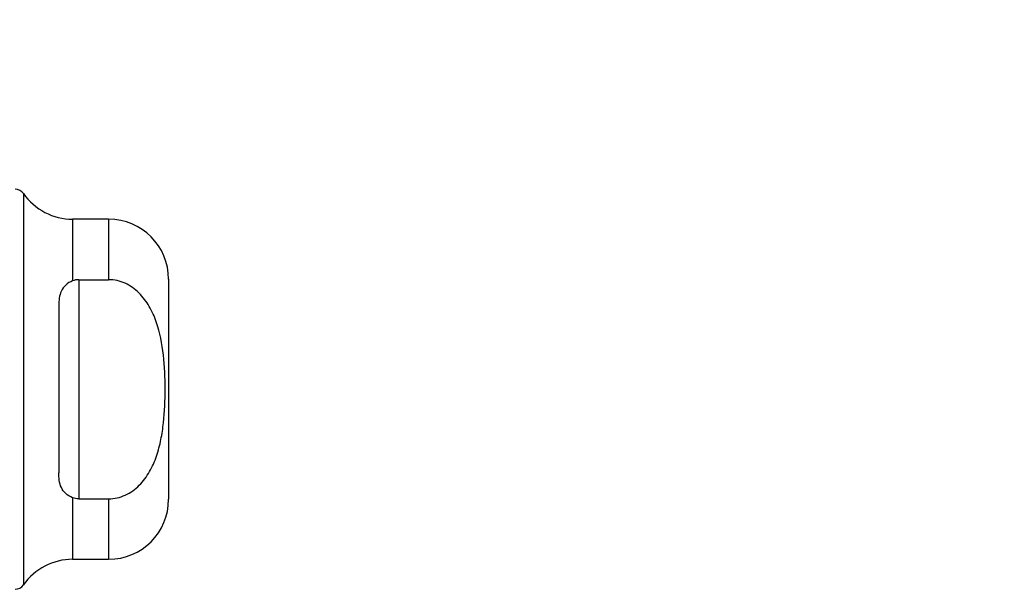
# Model space of a CAD drawing. Header units: inches. Extents: x 0.2 to 10.8, y 0.2 to 8.2.
# Tile 46 of 123: x 2.0552 to 2.2168, y 5.0096 to 5.103. Entities that reach past the tile are written whole.
import ezdxf

# ---------------------------------------------------------------- set-up
doc = ezdxf.new("R2010")
doc.units = ezdxf.units.IN
doc.header["$MEASUREMENT"] = 0
doc.linetypes.add('HIDDEN', pattern=[0.07500000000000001, 0.05, -0.025])
doc.layers.add('DIMENSIONS', color=140, linetype='Continuous')
doc.styles.add('SLDTEXTSTYLE0', font='TXT', dxfattribs={"width": 0.7})
doc.dimstyles.new('SLDDIMSTYLE1', dxfattribs={"dimtxt": 0.0849609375, "dimasz": 0.13, "dimexe": 0, "dimexo": 0.0625, "dimgap": 0.021240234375, "dimtad": 0, "dimtih": 1, "dimtoh": 1, "dimlfac": 12, "dimrnd": 1e-09, "dimzin": 12, "dimdsep": 46, "dimtxsty": 'SLDTEXTSTYLE0', "dimsah": 1, "dimcen": 0.09, "dimadec": 0, "dimazin": 3, "dimtfac": 1, "dimtmove": 0, "dimatfit": 0, "dimfxl": 0, "dimfrac": 2, "dimtolj": 1, "dimtzin": 12, "dimarcsym": 0})

# ---------------------------------------------------------------- blocks, each defined once
blk = doc.blocks.new('_D_10')
at = {"layer": 'DIMENSIONS'}
for p, q in [((1.815014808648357, 5.103597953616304), (1.815014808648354, 5.917304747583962)), ((1.966848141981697, 5.383170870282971), (1.966848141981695, 5.917304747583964)), ((0.7802461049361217, 5.792304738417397), (0.7517160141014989, 5.792304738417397)), ((0.7517160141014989, 5.792304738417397), (0.7517160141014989, 5.657273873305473)), ((1.032715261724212, 5.792304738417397), (1.061245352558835, 5.792304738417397)), ((1.061245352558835, 5.792304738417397), (1.061245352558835, 5.657273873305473)), ((1.815014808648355, 5.792304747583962), (1.147848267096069, 5.792304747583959)), ((1.966848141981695, 5.792304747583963), (2.216848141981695, 5.792304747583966)), ((0.7517160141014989, 5.657273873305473), (0.7802461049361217, 5.657273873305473)), ((1.061245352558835, 5.657273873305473), (1.032715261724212, 5.657273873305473))]:
    blk.add_line(p, q, dxfattribs=at)
for points in [[(1.815014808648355, 5.792304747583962), (1.685014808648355, 5.812304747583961), (1.685014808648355, 5.772304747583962)], [(1.966848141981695, 5.792304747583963), (2.096848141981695, 5.772304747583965), (2.096848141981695, 5.812304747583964)]]:
    blk.add_solid(points, dxfattribs=at)
at = {"layer": 'DIMENSIONS', "char_height": 0.08333333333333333, "attachment_point": 1, "style": 'SLDTEXTSTYLE0'}
for s, insert in [('1.82', (0.7802461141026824, 5.918747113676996)), ('46.3', (0.7802461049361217, 5.764696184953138))]:
    blk.add_mtext(s, dxfattribs=dict(at, insert=insert))

msp = doc.modelspace()

# ---------------------------------------------------------------- linework, layer by layer
at = {"color": 7, "linetype": 'Continuous', "lineweight": 25}
for p, q in [((2.055787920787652, 5.074506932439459), (2.055787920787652, 5.010296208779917)), ((2.069777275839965, 5.0702887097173), (2.063865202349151, 5.0702887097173)), ((2.063865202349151, 5.0702887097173), (2.063865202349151, 5.060188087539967)), ((2.069777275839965, 5.0702887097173), (2.069777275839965, 5.060371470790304)), ((2.064856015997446, 5.060371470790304), (2.064856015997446, 5.024431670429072)), ((2.064856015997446, 5.060371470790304), (2.069777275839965, 5.060371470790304)), ((2.079619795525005, 5.060446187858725), (2.079619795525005, 5.024356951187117)), ((2.061575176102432, 5.056089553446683), (2.061575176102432, 5.028713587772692)), ((2.063865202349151, 5.024615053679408), (2.063865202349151, 5.014514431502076)), ((2.064856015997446, 5.024431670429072), (2.069777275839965, 5.024431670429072)), ((2.069777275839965, 5.024431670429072), (2.069777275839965, 5.014514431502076)), ((2.063865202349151, 5.014514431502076), (2.069777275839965, 5.014514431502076))]:
    msp.add_line(p, q, dxfattribs=at)
at = {"color": 7, "linetype": 'HIDDEN', "lineweight": 18}
for p, q in [((2.055787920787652, 5.010296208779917), (2.055787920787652, 5.074506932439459)), ((2.063865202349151, 5.060188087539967), (2.063865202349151, 5.0702887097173)), ((2.069777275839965, 5.060371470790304), (2.069777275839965, 5.0702887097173)), ((2.064856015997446, 5.060371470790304), (2.064856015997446, 5.024431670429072)), ((2.063865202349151, 5.014514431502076), (2.063865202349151, 5.024615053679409)), ((2.069777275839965, 5.014514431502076), (2.069777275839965, 5.024431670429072))]:
    msp.add_line(p, q, dxfattribs=at)
at = {"color": 7, "linetype": 'Continuous', "lineweight": 25}
for centre, radius, start, end in [((2.05444170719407, 5.073569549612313), 0.001640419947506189, 34.84990457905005, 90.0000000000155), ((2.063865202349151, 5.080131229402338), 0.00984251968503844, 214.849904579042, 270.0000000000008), ((2.069777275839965, 5.06044619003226), 0.009842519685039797, 0, 90), ((2.069777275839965, 5.024356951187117), 0.009842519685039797, 270.0000000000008, 0), ((2.063865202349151, 5.004671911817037), 0.009842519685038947, 90, 145.1500954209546), ((2.05444170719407, 5.011233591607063), 0.001640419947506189, 269.9999999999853, 325.1500954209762)]:
    msp.add_arc(centre, radius, start, end, dxfattribs=at)
for points, knots in [([(2.063865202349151, 5.060188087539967), (2.063415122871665, 5.060015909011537), (2.063030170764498, 5.05978313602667), (2.062410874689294, 5.059214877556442), (2.06217781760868, 5.058879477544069), (2.06184227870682, 5.05815768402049), (2.061734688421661, 5.057765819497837), (2.061601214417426, 5.05694804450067), (2.061575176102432, 5.056524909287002), (2.061575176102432, 5.056089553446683)], [0, 0, 0, 0, 0.25, 0.25, 0.5, 0.5, 0.75, 0.75, 1, 1, 1, 1]), ([(2.069777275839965, 5.024431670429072), (2.070252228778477, 5.024431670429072), (2.070717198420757, 5.024484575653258), (2.071628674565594, 5.024688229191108), (2.072080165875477, 5.024841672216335), (2.072936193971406, 5.02523321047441), (2.073340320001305, 5.025469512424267), (2.074106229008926, 5.026013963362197), (2.074468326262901, 5.026323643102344), (2.075461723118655, 5.027315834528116), (2.07602081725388, 5.028077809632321), (2.076955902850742, 5.029706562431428), (2.077326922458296, 5.030560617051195), (2.077935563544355, 5.032323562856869), (2.078173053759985, 5.033238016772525), (2.07854344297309, 5.035065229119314), (2.078678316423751, 5.035982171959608), (2.078982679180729, 5.038739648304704), (2.07905800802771, 5.040586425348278), (2.079055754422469, 5.044290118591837), (2.078977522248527, 5.046155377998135), (2.07855930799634, 5.049851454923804), (2.078214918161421, 5.051698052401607), (2.077295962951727, 5.054317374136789), (2.076918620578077, 5.055172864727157), (2.075979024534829, 5.056785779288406), (2.075423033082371, 5.057534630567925), (2.07408847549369, 5.058849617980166), (2.073339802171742, 5.059388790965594), (2.072059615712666, 5.059969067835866), (2.071613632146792, 5.060119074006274), (2.070710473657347, 5.060319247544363), (2.070249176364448, 5.060371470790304), (2.069777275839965, 5.060371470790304)], [0, 0, 0, 0, 0.03125000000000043, 0.03125000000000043, 0.06250000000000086, 0.06250000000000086, 0.09375000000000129, 0.09375000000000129, 0.1250000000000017, 0.1250000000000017, 0.1875000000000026, 0.1875000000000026, 0.2500000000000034, 0.2500000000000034, 0.3125000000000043, 0.3125000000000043, 0.3750000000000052, 0.3750000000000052, 0.5000000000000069, 0.5000000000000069, 0.6250000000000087, 0.6250000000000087, 0.7500000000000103, 0.7500000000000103, 0.8125000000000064, 0.8125000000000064, 0.8750000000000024, 0.8750000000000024, 0.9374999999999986, 0.9374999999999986, 0.9687499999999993, 0.9687499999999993, 1, 1, 1, 1]), ([(2.063865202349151, 5.024615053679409), (2.063415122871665, 5.024787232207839), (2.063030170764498, 5.025020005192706), (2.062410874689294, 5.025588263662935), (2.06217781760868, 5.025923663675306), (2.06184227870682, 5.026645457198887), (2.061734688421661, 5.027037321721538), (2.061601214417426, 5.027855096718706), (2.061575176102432, 5.028278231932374), (2.061575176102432, 5.028713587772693)], [0, 0, 0, 0, 0.25, 0.25, 0.5, 0.5, 0.75, 0.75, 1, 1, 1, 1])]:
    msp.add_open_spline(points, degree=3, knots=knots, dxfattribs=at)
for points in [[(2.064856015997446, 5.060371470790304), (2.06451039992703, 5.060371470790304), (2.064174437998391, 5.060306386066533), (2.063865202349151, 5.060188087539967)], [(2.064856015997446, 5.024431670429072), (2.06451039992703, 5.024431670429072), (2.064174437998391, 5.024496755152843), (2.063865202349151, 5.024615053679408)]]:
    msp.add_open_spline(points, degree=3, dxfattribs=at)

# ---------------------------------------------------------------- dimensions: what is measured, and where the dimension line sits
at = {"layer": 'DIMENSIONS'}
dim = msp.add_linear_dim(base=(1.815014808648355, 5.792304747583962), p1=(1.966848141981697, 5.333170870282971), p2=(1.815014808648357, 5.053597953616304), dimstyle='SLDDIMSTYLE1', dxfattribs=at)
dim.commit()
dim.dimension.update_dxf_attribs({"geometry": '_D_10', "text_midpoint": (0.9064806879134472, 5.792304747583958), "dimtype": 160})

doc.saveas('drawing.dxf')
